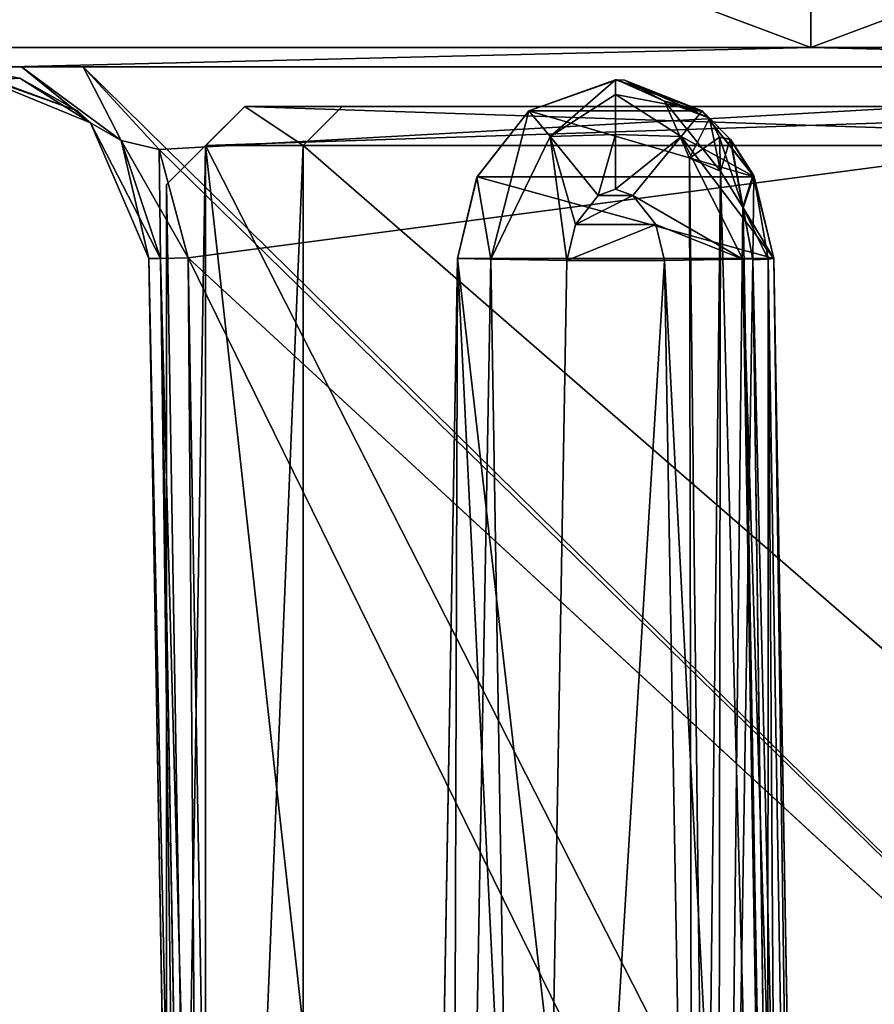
# Model space of a CAD drawing. Header units: millimetres. Extents: x -26 to 124, y -190 to 73.
# Tile 68 of 95: x 46 to 57, y 39 to 51. Entities that reach past the tile are written whole.
import ezdxf

# ---------------------------------------------------------------- set-up
doc = ezdxf.new("R2010")
doc.units = ezdxf.units.MM
doc.header["$LTSCALE"] = 41.718519
for name, color, linetype in [('102', 7, 'CONTINUOUS'), ('103', 7, 'CONTINUOUS'), ('104', 7, 'CONTINUOUS'), ('107', 7, 'CONTINUOUS'), ('108', 7, 'CONTINUOUS'), ('1167', 7, 'CONTINUOUS'), ('1169', 7, 'CONTINUOUS'), ('1171', 7, 'CONTINUOUS'), ('1180', 7, 'CONTINUOUS'), ('1183', 7, 'CONTINUOUS'), ('148', 7, 'CONTINUOUS'), ('149', 7, 'CONTINUOUS'), ('162', 7, 'CONTINUOUS'), ('164', 7, 'CONTINUOUS'), ('165', 7, 'CONTINUOUS'), ('166', 7, 'CONTINUOUS'), ('167', 7, 'CONTINUOUS'), ('194', 7, 'CONTINUOUS'), ('198', 7, 'CONTINUOUS'), ('217', 7, 'CONTINUOUS'), ('218', 7, 'CONTINUOUS'), ('219', 7, 'CONTINUOUS'), ('220', 7, 'CONTINUOUS'), ('222', 7, 'CONTINUOUS'), ('223', 7, 'CONTINUOUS'), ('224', 7, 'CONTINUOUS'), ('225', 7, 'CONTINUOUS'), ('240', 7, 'CONTINUOUS'), ('241', 7, 'CONTINUOUS'), ('246', 7, 'CONTINUOUS'), ('247', 7, 'CONTINUOUS'), ('250', 7, 'CONTINUOUS'), ('251', 7, 'CONTINUOUS'), ('296', 7, 'CONTINUOUS'), ('297', 7, 'CONTINUOUS'), ('303', 7, 'CONTINUOUS'), ('304', 7, 'CONTINUOUS'), ('317', 7, 'CONTINUOUS'), ('318', 7, 'CONTINUOUS'), ('319', 7, 'CONTINUOUS'), ('320', 7, 'CONTINUOUS'), ('321', 7, 'CONTINUOUS'), ('322', 7, 'CONTINUOUS'), ('324', 7, 'CONTINUOUS'), ('471', 7, 'CONTINUOUS'), ('472', 7, 'CONTINUOUS'), ('473', 7, 'CONTINUOUS'), ('476', 7, 'CONTINUOUS'), ('478', 7, 'CONTINUOUS'), ('482', 7, 'CONTINUOUS'), ('497', 7, 'CONTINUOUS'), ('503', 7, 'CONTINUOUS'), ('504', 7, 'CONTINUOUS'), ('505', 7, 'CONTINUOUS'), ('533', 7, 'CONTINUOUS'), ('534', 7, 'CONTINUOUS'), ('537', 7, 'CONTINUOUS'), ('539', 7, 'CONTINUOUS'), ('541', 7, 'CONTINUOUS'), ('542', 7, 'CONTINUOUS'), ('543', 7, 'CONTINUOUS'), ('544', 7, 'CONTINUOUS'), ('549', 7, 'CONTINUOUS'), ('553', 7, 'CONTINUOUS'), ('571', 7, 'CONTINUOUS')]:
    doc.layers.add(name, color=color, linetype=linetype)

msp = doc.modelspace()

# ---------------------------------------------------------------- linework, layer by layer
at = {"layer": '102', "color": 7, "linetype": 'CONTINUOUS'}
for points in [[(56.022, 33.83, -17.961), (55.774, 48.054, -17.748), (56.275, 19.356, -18.6), (56.022, 33.83, -17.961)], [(56.275, 19.356, -18.6), (55.774, 48.054, -17.748), (55.774, 48.054, -18.6), (56.275, 19.356, -18.6)]]:
    msp.add_3dface(points, dxfattribs=at)
at = {"layer": '103', "color": 7, "linetype": 'CONTINUOUS'}
for points in [[(56.022, 33.83, 14.039), (55.774, 48.054, 14.252), (56.022, 33.831, -12.039), (56.022, 33.83, 14.039)], [(56.022, 33.831, -12.039), (55.774, 48.054, 14.252), (55.774, 48.054, -12.252), (56.022, 33.831, -12.039)]]:
    msp.add_3dface(points, dxfattribs=at)
at = {"layer": '104', "color": 7, "linetype": 'CONTINUOUS'}
for points in [[(56.5, 6.46, 22.471), (56.5, 6.46, 35.556), (55.774, 48.054, 34.103), (56.5, 6.46, 22.471)], [(56.5, 6.46, 22.471), (55.774, 48.054, 34.103), (56.275, 19.356, 22.246), (56.5, 6.46, 22.471)], [(56.275, 19.356, 22.246), (55.774, 48.054, 34.103), (56.275, 19.356, 20.143), (56.275, 19.356, 22.246)], [(56.275, 19.356, 20.143), (55.774, 48.054, 34.103), (56.022, 33.831, 19.961), (56.275, 19.356, 20.143)], [(56.022, 33.831, 19.961), (55.774, 48.054, 34.103), (55.774, 48.054, 19.748), (56.022, 33.831, 19.961)]]:
    msp.add_3dface(points, dxfattribs=at)
at = {"layer": '107', "color": 7, "linetype": 'CONTINUOUS'}
for points in [[(51, 6.46, 35.556), (51, 6.46, 22.471), (51.726, 48.054, 34.103), (51, 6.46, 35.556)], [(51.726, 48.054, 34.103), (51, 6.46, 22.471), (51.225, 19.356, 22.246), (51.726, 48.054, 34.103)], [(51.726, 48.054, 34.103), (51.225, 19.356, 22.246), (51.225, 19.356, -18.6), (51.726, 48.054, 34.103)], [(51.726, 48.054, -18.6), (51.726, 48.054, 34.103), (51.225, 19.356, -18.6), (51.726, 48.054, -18.6)]]:
    msp.add_3dface(points, dxfattribs=at)
at = {"layer": '108', "color": 7, "linetype": 'CONTINUOUS'}
for points in [[(48.501, 6.416, -33.807), (48.288, 18.632, -33.381), (47.774, 48.054, -38.75), (48.501, 6.416, -33.807)], [(48.447, 9.501, -36.75), (48.501, 6.416, -33.807), (47.774, 48.054, -38.75), (48.447, 9.501, -36.75)], [(48.288, 18.632, -33.381), (48.279, 19.146, -33.151), (47.774, 48.054, -38.75), (48.288, 18.632, -33.381)], [(48.275, 19.356, -32.631), (48.275, 19.356, 22.246), (47.774, 48.054, -38.75), (48.275, 19.356, -32.631)], [(47.774, 48.054, -38.75), (48.275, 19.356, 22.246), (48.421, 11.001, 40.25), (47.774, 48.054, -38.75)], [(48.279, 19.146, -33.151), (48.275, 19.356, -32.631), (47.774, 48.054, -38.75), (48.279, 19.146, -33.151)], [(48.428, 10.562, -37.189), (48.447, 9.501, -36.75), (47.774, 48.054, -38.75), (48.428, 10.562, -37.189)], [(48.421, 11.001, -38.25), (48.428, 10.562, -37.189), (47.774, 48.054, -38.75), (48.421, 11.001, -38.25)], [(48.418, 11.148, -38.603), (48.421, 11.001, -38.25), (47.774, 48.054, -38.75), (48.418, 11.148, -38.603)], [(48.412, 11.501, -38.75), (48.418, 11.148, -38.603), (47.774, 48.054, -38.75), (48.412, 11.501, -38.75)], [(47.774, 48.054, 40.75), (47.774, 48.054, -38.75), (48.412, 11.501, 40.75), (47.774, 48.054, 40.75)], [(48.412, 11.501, 40.75), (47.774, 48.054, -38.75), (48.418, 11.148, 40.603), (48.412, 11.501, 40.75)], [(48.418, 11.148, 40.603), (47.774, 48.054, -38.75), (48.421, 11.001, 40.25), (48.418, 11.148, 40.603)]]:
    msp.add_3dface(points, dxfattribs=at)
at = {"layer": '1167', "color": 7, "linetype": 'CONTINUOUS'}
for points in [[(46.003, 50.51, -44.216), (66.497, 50.51, -44.216), (46.003, 50.51, 46.216), (46.003, 50.51, -44.216)], [(46.003, 50.51, 46.216), (66.497, 50.51, -44.216), (66.497, 50.51, 46.216), (46.003, 50.51, 46.216)]]:
    msp.add_3dface(points, dxfattribs=at)
at = {"layer": '1169', "color": 7, "linetype": 'CONTINUOUS'}
for points in [[(56.25, 56.51, -45.28), (40.89, 50.756, -43.572), (40.869, 56.51, -43.67), (56.25, 56.51, -45.28)], [(56.25, 50.756, -45.18), (40.89, 50.756, -43.572), (56.25, 56.51, -45.28), (56.25, 50.756, -45.18)], [(71.61, 50.756, -43.572), (56.25, 50.756, -45.18), (71.631, 56.51, -43.67), (71.61, 50.756, -43.572)], [(71.631, 56.51, -43.67), (56.25, 50.756, -45.18), (56.25, 56.51, -45.28), (71.631, 56.51, -43.67)]]:
    msp.add_3dface(points, dxfattribs=at)
at = {"layer": '1171', "color": 7, "linetype": 'CONTINUOUS'}
for points in [[(40.89, 50.756, 45.572), (56.25, 50.756, 47.18), (40.869, 56.51, 45.67), (40.89, 50.756, 45.572)], [(40.869, 56.51, 45.67), (56.25, 50.756, 47.18), (56.25, 56.51, 47.28), (40.869, 56.51, 45.67)], [(56.25, 50.756, 47.18), (71.61, 50.756, 45.572), (56.25, 56.51, 47.28), (56.25, 50.756, 47.18)], [(56.25, 56.51, 47.28), (71.61, 50.756, 45.572), (71.631, 56.51, 45.67), (56.25, 56.51, 47.28)]]:
    msp.add_3dface(points, dxfattribs=at)
at = {"layer": '1180', "color": 7, "linetype": 'CONTINUOUS'}
for points in [[(56.25, 50.756, -45.18), (46.003, 50.51, -44.216), (40.89, 50.756, -43.572), (56.25, 50.756, -45.18)], [(66.497, 50.51, -44.216), (46.003, 50.51, -44.216), (56.25, 50.756, -45.18), (66.497, 50.51, -44.216)], [(71.61, 50.756, -43.572), (66.497, 50.51, -44.216), (56.25, 50.756, -45.18), (71.61, 50.756, -43.572)]]:
    msp.add_3dface(points, dxfattribs=at)
at = {"layer": '1183', "color": 7, "linetype": 'CONTINUOUS'}
for points in [[(40.89, 50.756, 45.572), (46.003, 50.51, 46.216), (56.25, 50.756, 47.18), (40.89, 50.756, 45.572)], [(46.003, 50.51, 46.216), (66.497, 50.51, 46.216), (56.25, 50.756, 47.18), (46.003, 50.51, 46.216)], [(56.25, 50.756, 47.18), (66.497, 50.51, 46.216), (71.61, 50.756, 45.572), (56.25, 50.756, 47.18)]]:
    msp.add_3dface(points, dxfattribs=at)
at = {"layer": '148', "color": 7, "linetype": 'CONTINUOUS'}
for points in [[(47.905, 49.451, -39.25), (46.933, 50.51, -39.25), (66.498, 31.261, -39.25), (47.905, 49.451, -39.25)], [(46.933, 50.51, -39.25), (66.821, 50.51, -39.25), (66.498, 31.261, -39.25), (46.933, 50.51, -39.25)], [(48.274, 48.062, -39.25), (47.905, 49.451, -39.25), (66.498, 31.261, -39.25), (48.274, 48.062, -39.25)], [(48.912, 11.51, -39.25), (48.274, 48.062, -39.25), (66.241, 11.51, -39.25), (48.912, 11.51, -39.25)], [(66.241, 11.51, -39.25), (48.274, 48.062, -39.25), (66.498, 31.261, -39.25), (66.241, 11.51, -39.25)]]:
    msp.add_3dface(points, dxfattribs=at)
at = {"layer": '149', "color": 7, "linetype": 'CONTINUOUS'}
for points in [[(46.933, 50.51, 41.25), (47.905, 49.451, 41.25), (66.821, 50.51, 41.25), (46.933, 50.51, 41.25)], [(47.905, 49.451, 41.25), (48.274, 48.062, 41.25), (66.821, 50.51, 41.25), (47.905, 49.451, 41.25)], [(66.821, 50.51, 41.25), (48.274, 48.062, 41.25), (66.498, 31.257, 41.25), (66.821, 50.51, 41.25)], [(48.274, 48.062, 41.25), (48.912, 11.51, 41.25), (66.498, 31.257, 41.25), (48.274, 48.062, 41.25)]]:
    msp.add_3dface(points, dxfattribs=at)
at = {"layer": '162', "color": 7, "linetype": 'CONTINUOUS'}
for points in [[(47.027, 49.793, 40.75), (45.274, 50.51, 40.75), (46.86, 49.943, 39.838), (47.027, 49.793, 40.75)], [(46.86, 49.943, 39.838), (45.274, 50.51, 40.75), (46.118, 50.363, 39.954), (46.86, 49.943, 39.838)], [(45.274, 50.51, -38.75), (47.027, 49.793, -38.75), (45.274, 50.51, -37.957), (45.274, 50.51, -38.75)], [(45.274, 50.51, -37.957), (47.027, 49.793, -38.75), (46.119, 50.363, -37.954), (45.274, 50.51, -37.957)], [(46.119, 50.363, -37.954), (47.027, 49.793, -38.75), (46.86, 49.943, -37.838), (46.119, 50.363, -37.954)], [(47.027, 49.793, -38.75), (47.027, 49.793, 40.75), (46.86, 49.943, 39.838), (47.027, 49.793, -38.75)], [(46.86, 49.943, -37.838), (47.027, 49.793, -38.75), (46.86, 49.943, 39.838), (46.86, 49.943, -37.838)], [(47.774, 48.054, -38.75), (47.774, 48.054, 40.75), (47.027, 49.793, 40.75), (47.774, 48.054, -38.75)], [(47.774, 48.054, -38.75), (47.027, 49.793, 40.75), (47.027, 49.793, -38.75), (47.774, 48.054, -38.75)]]:
    msp.add_3dface(points, dxfattribs=at)
at = {"layer": '164', "color": 7, "linetype": 'CONTINUOUS'}
for points in [[(54.86, 49.943, 15), (54.86, 49.943, -13), (55.224, 49.574, -12.659), (54.86, 49.943, 15)], [(54.86, 49.943, 15), (55.224, 49.574, -12.659), (55.218, 49.582, 14.662), (54.86, 49.943, 15)], [(55.218, 49.582, 14.662), (55.224, 49.574, -12.659), (55.51, 49.128, 14.432), (55.218, 49.582, 14.662)], [(55.224, 49.574, -12.659), (55.519, 49.111, -12.427), (55.51, 49.128, 14.432), (55.224, 49.574, -12.659)], [(55.774, 48.054, -12.252), (55.774, 48.054, 14.252), (55.51, 49.128, 14.432), (55.774, 48.054, -12.252)], [(55.519, 49.111, -12.427), (55.774, 48.054, -12.252), (55.51, 49.128, 14.432), (55.519, 49.111, -12.427)]]:
    msp.add_3dface(points, dxfattribs=at)
at = {"layer": '165', "color": 7, "linetype": 'CONTINUOUS'}
for points in [[(55.524, 49.099, 34.067), (54.86, 49.943, 34.037), (55.519, 49.111, 19.573), (55.524, 49.099, 34.067)], [(54.86, 49.943, 34.037), (54.86, 49.943, 19), (55.224, 49.574, 19.341), (54.86, 49.943, 34.037)], [(55.519, 49.111, 19.573), (54.86, 49.943, 34.037), (55.224, 49.574, 19.341), (55.519, 49.111, 19.573)], [(55.774, 48.054, 19.748), (55.524, 49.099, 34.067), (55.519, 49.111, 19.573), (55.774, 48.054, 19.748)], [(55.774, 48.054, 34.103), (55.524, 49.099, 34.067), (55.774, 48.054, 19.748), (55.774, 48.054, 34.103)]]:
    msp.add_3dface(points, dxfattribs=at)
at = {"layer": '166', "color": 7, "linetype": 'CONTINUOUS'}
for points in [[(54.86, 49.943, -17), (54.86, 49.943, -18.6), (55.522, 49.104, -18.6), (54.86, 49.943, -17)], [(54.86, 49.943, -17), (55.522, 49.104, -18.6), (55.218, 49.582, -17.338), (54.86, 49.943, -17)], [(55.218, 49.582, -17.338), (55.522, 49.104, -18.6), (55.51, 49.128, -17.568), (55.218, 49.582, -17.338)], [(55.774, 48.054, -18.6), (55.774, 48.054, -17.748), (55.51, 49.128, -17.568), (55.774, 48.054, -18.6)], [(55.522, 49.104, -18.6), (55.774, 48.054, -18.6), (55.51, 49.128, -17.568), (55.522, 49.104, -18.6)]]:
    msp.add_3dface(points, dxfattribs=at)
at = {"layer": '167', "color": 7, "linetype": 'CONTINUOUS'}
for points in [[(52.64, 49.943, -18.6), (51.976, 49.099, 34.067), (51.973, 49.094, -18.6), (52.64, 49.943, -18.6)], [(52.64, 49.943, 34.037), (51.976, 49.099, 34.067), (52.64, 49.943, -18.6), (52.64, 49.943, 34.037)], [(51.976, 49.099, 34.067), (51.726, 48.054, 34.103), (51.973, 49.094, -18.6), (51.976, 49.099, 34.067)], [(51.726, 48.054, 34.103), (51.726, 48.054, -18.6), (51.973, 49.094, -18.6), (51.726, 48.054, 34.103)]]:
    msp.add_3dface(points, dxfattribs=at)
at = {"layer": '194', "color": 7, "linetype": 'CONTINUOUS'}
for points in [[(55.051, 19.36, 18.31), (55.095, 49.172, 18.507), (54.697, 49.34, 17), (55.051, 19.36, 18.31)], [(54.75, 19.36, 17), (55.051, 19.36, 18.31), (54.697, 49.34, 17), (54.75, 19.36, 17)], [(55.095, 49.172, 15.493), (54.75, 19.36, 17), (54.697, 49.34, 17), (55.095, 49.172, 15.493)], [(55.051, 19.36, 15.69), (54.75, 19.36, 17), (55.095, 49.172, 15.493), (55.051, 19.36, 15.69)], [(55.893, 19.36, 19.357), (55.095, 49.172, 18.507), (55.051, 19.36, 18.31), (55.893, 19.36, 19.357)], [(55.378, 48.71, 15.08), (55.051, 19.36, 15.69), (55.095, 49.172, 15.493), (55.378, 48.71, 15.08)], [(55.382, 48.702, 18.925), (55.095, 49.172, 18.507), (55.893, 19.36, 19.357), (55.382, 48.702, 18.925)], [(55.509, 48.038, 14.931), (55.051, 19.36, 15.69), (55.378, 48.71, 15.08), (55.509, 48.038, 14.931)], [(55.509, 48.038, 19.069), (55.382, 48.702, 18.925), (55.893, 19.36, 19.357), (55.509, 48.038, 19.069)], [(55.7, 33.809, 14.775), (55.051, 19.36, 15.69), (55.509, 48.038, 14.931), (55.7, 33.809, 14.775)], [(55.509, 48.038, 19.069), (55.893, 19.36, 19.357), (55.7, 33.809, 19.225), (55.509, 48.038, 19.069)]]:
    msp.add_3dface(points, dxfattribs=at)
at = {"layer": '198', "color": 7, "linetype": 'CONTINUOUS'}
for points in [[(54.75, 19.36, -15), (55.051, 19.36, -13.69), (54.697, 49.34, -15), (54.75, 19.36, -15)], [(55.095, 49.172, -16.507), (54.75, 19.36, -15), (54.697, 49.34, -15), (55.095, 49.172, -16.507)], [(54.697, 49.34, -15), (55.051, 19.36, -13.69), (55.095, 49.172, -13.493), (54.697, 49.34, -15)], [(55.051, 19.36, -16.31), (54.75, 19.36, -15), (55.095, 49.172, -16.507), (55.051, 19.36, -16.31)], [(55.051, 19.36, -13.69), (55.893, 19.36, -12.643), (55.095, 49.172, -13.493), (55.051, 19.36, -13.69)], [(55.378, 48.71, -16.92), (55.051, 19.36, -16.31), (55.095, 49.172, -16.507), (55.378, 48.71, -16.92)], [(55.095, 49.172, -13.493), (55.893, 19.36, -12.643), (55.382, 48.702, -13.075), (55.095, 49.172, -13.493)], [(55.509, 48.038, -17.069), (55.051, 19.36, -16.31), (55.378, 48.71, -16.92), (55.509, 48.038, -17.069)], [(55.893, 19.36, -12.643), (55.509, 48.038, -12.931), (55.382, 48.702, -13.075), (55.893, 19.36, -12.643)], [(55.7, 33.809, -17.225), (55.051, 19.36, -16.31), (55.509, 48.038, -17.069), (55.7, 33.809, -17.225)], [(55.893, 19.36, -12.643), (55.7, 33.809, -12.775), (55.509, 48.038, -12.931), (55.893, 19.36, -12.643)]]:
    msp.add_3dface(points, dxfattribs=at)
at = {"layer": '217', "color": 7, "linetype": 'CONTINUOUS'}
for points in [[(55.509, 48.038, -12.931), (56.175, 19.357, -12.294), (55.705, 48.046, -12.618), (55.509, 48.038, -12.931)], [(55.7, 33.809, -12.775), (56.175, 19.357, -12.294), (55.509, 48.038, -12.931), (55.7, 33.809, -12.775)], [(56.175, 19.357, -12.294), (55.774, 48.054, -12.252), (55.705, 48.046, -12.618), (56.175, 19.357, -12.294)], [(56.275, 19.356, -11.857), (56.022, 33.831, -12.039), (55.774, 48.054, -12.252), (56.275, 19.356, -11.857)], [(56.275, 19.356, -11.857), (55.774, 48.054, -12.252), (56.175, 19.357, -12.294), (56.275, 19.356, -11.857)]]:
    msp.add_3dface(points, dxfattribs=at)
at = {"layer": '218', "color": 7, "linetype": 'CONTINUOUS'}
for points in [[(54.86, 49.943, -13), (54.953, 49.849, -13.096), (55.224, 49.574, -12.659), (54.86, 49.943, -13)], [(54.953, 49.849, -13.096), (55.079, 49.609, -13.28), (55.224, 49.574, -12.659), (54.953, 49.849, -13.096)], [(55.095, 49.172, -13.493), (55.382, 48.702, -13.075), (55.079, 49.609, -13.28), (55.095, 49.172, -13.493)], [(55.079, 49.609, -13.28), (55.382, 48.702, -13.075), (55.224, 49.574, -12.659), (55.079, 49.609, -13.28)], [(55.224, 49.574, -12.659), (55.382, 48.702, -13.075), (55.519, 49.111, -12.427), (55.224, 49.574, -12.659)], [(55.382, 48.702, -13.075), (55.509, 48.038, -12.931), (55.519, 49.111, -12.427), (55.382, 48.702, -13.075)], [(55.509, 48.038, -12.931), (55.705, 48.046, -12.618), (55.519, 49.111, -12.427), (55.509, 48.038, -12.931)], [(55.705, 48.046, -12.618), (55.774, 48.054, -12.252), (55.519, 49.111, -12.427), (55.705, 48.046, -12.618)]]:
    msp.add_3dface(points, dxfattribs=at)
at = {"layer": '219', "color": 7, "linetype": 'CONTINUOUS'}
for points in [[(54.86, 49.943, -17), (55.218, 49.582, -17.338), (54.953, 49.849, -16.903), (54.86, 49.943, -17)], [(54.953, 49.849, -16.903), (55.218, 49.582, -17.338), (55.08, 49.607, -16.719), (54.953, 49.849, -16.903)], [(55.218, 49.582, -17.338), (55.095, 49.172, -16.507), (55.08, 49.607, -16.719), (55.218, 49.582, -17.338)], [(55.378, 48.71, -16.92), (55.095, 49.172, -16.507), (55.218, 49.582, -17.338), (55.378, 48.71, -16.92)], [(55.378, 48.71, -16.92), (55.218, 49.582, -17.338), (55.51, 49.128, -17.568), (55.378, 48.71, -16.92)], [(55.774, 48.054, -17.748), (55.378, 48.71, -16.92), (55.51, 49.128, -17.568), (55.774, 48.054, -17.748)], [(55.509, 48.038, -17.069), (55.378, 48.71, -16.92), (55.705, 48.046, -17.383), (55.509, 48.038, -17.069)], [(55.378, 48.71, -16.92), (55.774, 48.054, -17.748), (55.705, 48.046, -17.383), (55.378, 48.71, -16.92)]]:
    msp.add_3dface(points, dxfattribs=at)
at = {"layer": '220', "color": 7, "linetype": 'CONTINUOUS'}
for points in [[(55.7, 33.809, -17.225), (55.509, 48.038, -17.069), (55.705, 48.046, -17.383), (55.7, 33.809, -17.225)], [(55.893, 19.36, -17.357), (55.7, 33.809, -17.225), (55.705, 48.046, -17.383), (55.893, 19.36, -17.357)], [(55.774, 48.054, -17.748), (56.175, 19.357, -17.706), (55.705, 48.046, -17.383), (55.774, 48.054, -17.748)], [(56.175, 19.357, -17.706), (55.893, 19.36, -17.357), (55.705, 48.046, -17.383), (56.175, 19.357, -17.706)], [(56.022, 33.83, -17.961), (56.175, 19.357, -17.706), (55.774, 48.054, -17.748), (56.022, 33.83, -17.961)]]:
    msp.add_3dface(points, dxfattribs=at)
at = {"layer": '222', "color": 7, "linetype": 'CONTINUOUS'}
for points in [[(55.705, 48.046, 19.382), (55.509, 48.038, 19.069), (56.175, 19.357, 19.706), (55.705, 48.046, 19.382)], [(56.175, 19.357, 19.706), (55.509, 48.038, 19.069), (55.7, 33.809, 19.225), (56.175, 19.357, 19.706)], [(55.774, 48.054, 19.748), (55.705, 48.046, 19.382), (56.175, 19.357, 19.706), (55.774, 48.054, 19.748)], [(56.275, 19.356, 20.143), (56.022, 33.831, 19.961), (55.774, 48.054, 19.748), (56.275, 19.356, 20.143)], [(56.275, 19.356, 20.143), (55.774, 48.054, 19.748), (56.175, 19.357, 19.706), (56.275, 19.356, 20.143)]]:
    msp.add_3dface(points, dxfattribs=at)
at = {"layer": '223', "color": 7, "linetype": 'CONTINUOUS'}
for points in [[(55.224, 49.574, 19.341), (54.86, 49.943, 19), (54.953, 49.849, 18.904), (55.224, 49.574, 19.341)], [(55.079, 49.609, 18.72), (55.224, 49.574, 19.341), (54.953, 49.849, 18.904), (55.079, 49.609, 18.72)], [(55.382, 48.702, 18.925), (55.224, 49.574, 19.341), (55.079, 49.609, 18.72), (55.382, 48.702, 18.925)], [(55.095, 49.172, 18.507), (55.382, 48.702, 18.925), (55.079, 49.609, 18.72), (55.095, 49.172, 18.507)], [(55.519, 49.111, 19.573), (55.224, 49.574, 19.341), (55.382, 48.702, 18.925), (55.519, 49.111, 19.573)], [(55.509, 48.038, 19.069), (55.519, 49.111, 19.573), (55.382, 48.702, 18.925), (55.509, 48.038, 19.069)], [(55.705, 48.046, 19.382), (55.519, 49.111, 19.573), (55.509, 48.038, 19.069), (55.705, 48.046, 19.382)], [(55.774, 48.054, 19.748), (55.519, 49.111, 19.573), (55.705, 48.046, 19.382), (55.774, 48.054, 19.748)]]:
    msp.add_3dface(points, dxfattribs=at)
at = {"layer": '224', "color": 7, "linetype": 'CONTINUOUS'}
for points in [[(54.86, 49.943, 15), (55.218, 49.582, 14.662), (54.953, 49.849, 15.097), (54.86, 49.943, 15)], [(54.953, 49.849, 15.097), (55.218, 49.582, 14.662), (55.08, 49.607, 15.281), (54.953, 49.849, 15.097)], [(55.218, 49.582, 14.662), (55.095, 49.172, 15.493), (55.08, 49.607, 15.281), (55.218, 49.582, 14.662)], [(55.378, 48.71, 15.08), (55.095, 49.172, 15.493), (55.218, 49.582, 14.662), (55.378, 48.71, 15.08)], [(55.378, 48.71, 15.08), (55.218, 49.582, 14.662), (55.51, 49.128, 14.432), (55.378, 48.71, 15.08)], [(55.774, 48.054, 14.252), (55.378, 48.71, 15.08), (55.51, 49.128, 14.432), (55.774, 48.054, 14.252)], [(55.509, 48.038, 14.931), (55.378, 48.71, 15.08), (55.705, 48.046, 14.617), (55.509, 48.038, 14.931)], [(55.378, 48.71, 15.08), (55.774, 48.054, 14.252), (55.705, 48.046, 14.617), (55.378, 48.71, 15.08)]]:
    msp.add_3dface(points, dxfattribs=at)
at = {"layer": '225', "color": 7, "linetype": 'CONTINUOUS'}
for points in [[(55.7, 33.809, 14.775), (55.509, 48.038, 14.931), (55.705, 48.046, 14.617), (55.7, 33.809, 14.775)], [(55.893, 19.36, 14.643), (55.7, 33.809, 14.775), (55.705, 48.046, 14.617), (55.893, 19.36, 14.643)], [(55.774, 48.054, 14.252), (56.175, 19.357, 14.294), (55.705, 48.046, 14.617), (55.774, 48.054, 14.252)], [(56.175, 19.357, 14.294), (55.893, 19.36, 14.643), (55.705, 48.046, 14.617), (56.175, 19.357, 14.294)], [(56.022, 33.83, 14.039), (56.175, 19.357, 14.294), (55.774, 48.054, 14.252), (56.022, 33.83, 14.039)]]:
    msp.add_3dface(points, dxfattribs=at)
at = {"layer": '240', "color": 7, "linetype": 'CONTINUOUS'}
for points in [[(53.75, 50.34, -18.6), (53.765, 50.34, 16.315), (52.64, 49.943, 34.037), (53.75, 50.34, -18.6)], [(53.75, 50.34, 34.023), (52.64, 49.943, 34.037), (53.765, 50.34, 16.315), (53.75, 50.34, 34.023)], [(52.64, 49.943, 34.037), (52.64, 49.943, -18.6), (53.75, 50.34, -18.6), (52.64, 49.943, 34.037)], [(54.86, 49.943, 34.037), (53.75, 50.34, 34.023), (54.86, 49.943, 19), (54.86, 49.943, 34.037)], [(53.765, 50.34, -15.685), (53.765, 50.34, 16.315), (53.75, 50.34, -18.6), (53.765, 50.34, -15.685)], [(54.86, 49.943, 19), (53.75, 50.34, 34.023), (53.865, 50.336, 17.905), (54.86, 49.943, 19)], [(53.865, 50.336, 17.905), (53.75, 50.34, 34.023), (53.765, 50.34, 16.315), (53.865, 50.336, 17.905)], [(53.75, 50.34, -18.6), (54.86, 49.943, -18.6), (53.765, 50.34, -15.685), (53.75, 50.34, -18.6)], [(53.765, 50.34, -15.685), (54.86, 49.943, -18.6), (54.86, 49.943, -17), (53.765, 50.34, -15.685)], [(54.86, 49.943, 15), (53.765, 50.34, 16.315), (54.86, 49.943, -13), (54.86, 49.943, 15)], [(54.86, 49.943, -13), (53.765, 50.34, 16.315), (53.865, 50.336, -14.095), (54.86, 49.943, -13)], [(53.865, 50.336, -14.095), (53.765, 50.34, 16.315), (53.765, 50.34, -15.685), (53.865, 50.336, -14.095)]]:
    msp.add_3dface(points, dxfattribs=at)
at = {"layer": '241', "color": 7, "linetype": 'CONTINUOUS'}
for points in [[(46.86, 49.943, -37.838), (46.86, 49.943, 39.838), (45.759, 50.34, 39.337), (46.86, 49.943, -37.838)], [(45.773, 50.34, -37.344), (46.86, 49.943, -37.838), (45.759, 50.34, 39.337), (45.773, 50.34, -37.344)]]:
    msp.add_3dface(points, dxfattribs=at)
at = {"layer": '246', "color": 7, "linetype": 'CONTINUOUS'}
for points in [[(45.274, 50.51, -37.957), (46.119, 50.363, -37.954), (45.773, 50.34, -37.344), (45.274, 50.51, -37.957)], [(46.119, 50.363, -37.954), (46.86, 49.943, -37.838), (45.773, 50.34, -37.344), (46.119, 50.363, -37.954)]]:
    msp.add_3dface(points, dxfattribs=at)
at = {"layer": '247', "color": 7, "linetype": 'CONTINUOUS'}
msp.add_3dface([(46.86, 49.943, 39.838), (46.118, 50.363, 39.954), (45.759, 50.34, 39.337), (46.86, 49.943, 39.838)], dxfattribs=at)
at = {"layer": '250', "color": 7, "linetype": 'CONTINUOUS'}
for points in [[(53.865, 50.336, -14.095), (53.765, 50.34, -15.685), (54.378, 50.07, -15), (53.865, 50.336, -14.095)], [(53.765, 50.34, -15.685), (54.86, 49.943, -17), (54.378, 50.07, -15), (53.765, 50.34, -15.685)], [(54.86, 49.943, -13), (53.865, 50.336, -14.095), (54.953, 49.849, -13.096), (54.86, 49.943, -13)], [(53.865, 50.336, -14.095), (54.378, 50.07, -15), (54.953, 49.849, -13.096), (53.865, 50.336, -14.095)], [(54.86, 49.943, -17), (54.953, 49.849, -16.903), (54.378, 50.07, -15), (54.86, 49.943, -17)], [(54.697, 49.34, -15), (55.095, 49.172, -13.493), (54.378, 50.07, -15), (54.697, 49.34, -15)], [(54.953, 49.849, -16.903), (54.697, 49.34, -15), (54.378, 50.07, -15), (54.953, 49.849, -16.903)], [(54.378, 50.07, -15), (55.095, 49.172, -13.493), (54.953, 49.849, -13.096), (54.378, 50.07, -15)], [(54.697, 49.34, -15), (54.953, 49.849, -16.903), (55.08, 49.607, -16.719), (54.697, 49.34, -15)], [(54.953, 49.849, -13.096), (55.095, 49.172, -13.493), (55.079, 49.609, -13.28), (54.953, 49.849, -13.096)], [(55.095, 49.172, -16.507), (54.697, 49.34, -15), (55.08, 49.607, -16.719), (55.095, 49.172, -16.507)]]:
    msp.add_3dface(points, dxfattribs=at)
at = {"layer": '251', "color": 7, "linetype": 'CONTINUOUS'}
for points in [[(53.865, 50.336, 17.905), (53.765, 50.34, 16.315), (54.378, 50.07, 17), (53.865, 50.336, 17.905)], [(53.765, 50.34, 16.315), (54.86, 49.943, 15), (54.378, 50.07, 17), (53.765, 50.34, 16.315)], [(54.86, 49.943, 19), (53.865, 50.336, 17.905), (54.953, 49.849, 18.904), (54.86, 49.943, 19)], [(54.953, 49.849, 18.904), (53.865, 50.336, 17.905), (54.378, 50.07, 17), (54.953, 49.849, 18.904)], [(54.86, 49.943, 15), (54.953, 49.849, 15.097), (54.378, 50.07, 17), (54.86, 49.943, 15)], [(55.095, 49.172, 18.507), (54.953, 49.849, 18.904), (54.378, 50.07, 17), (55.095, 49.172, 18.507)], [(54.697, 49.34, 17), (55.095, 49.172, 18.507), (54.378, 50.07, 17), (54.697, 49.34, 17)], [(54.953, 49.849, 15.097), (54.697, 49.34, 17), (54.378, 50.07, 17), (54.953, 49.849, 15.097)], [(54.697, 49.34, 17), (54.953, 49.849, 15.097), (55.08, 49.607, 15.281), (54.697, 49.34, 17)], [(55.095, 49.172, 18.507), (55.079, 49.609, 18.72), (54.953, 49.849, 18.904), (55.095, 49.172, 18.507)], [(55.095, 49.172, 15.493), (54.697, 49.34, 17), (55.08, 49.607, 15.281), (55.095, 49.172, 15.493)]]:
    msp.add_3dface(points, dxfattribs=at)
at = {"layer": '296', "color": 7, "linetype": 'CONTINUOUS'}
for points in [[(47.027, 49.793, -38.75), (45.274, 50.51, -38.75), (46.142, 50.51, -39.104), (47.027, 49.793, -38.75)], [(47.417, 49.563, -39.104), (47.027, 49.793, -38.75), (46.142, 50.51, -39.104), (47.417, 49.563, -39.104)], [(47.417, 49.563, -39.104), (46.142, 50.51, -39.104), (46.933, 50.51, -39.25), (47.417, 49.563, -39.104)], [(47.905, 49.451, -39.25), (47.417, 49.563, -39.104), (46.933, 50.51, -39.25), (47.905, 49.451, -39.25)], [(47.774, 48.054, -38.75), (47.027, 49.793, -38.75), (47.92, 48.056, -39.104), (47.774, 48.054, -38.75)], [(47.92, 48.056, -39.104), (47.027, 49.793, -38.75), (47.417, 49.563, -39.104), (47.92, 48.056, -39.104)], [(47.92, 48.056, -39.104), (47.417, 49.563, -39.104), (48.274, 48.062, -39.25), (47.92, 48.056, -39.104)], [(48.274, 48.062, -39.25), (47.417, 49.563, -39.104), (47.905, 49.451, -39.25), (48.274, 48.062, -39.25)]]:
    msp.add_3dface(points, dxfattribs=at)
at = {"layer": '297', "color": 7, "linetype": 'CONTINUOUS'}
for points in [[(48.412, 11.501, -38.75), (47.774, 48.054, -38.75), (47.92, 48.056, -39.104), (48.412, 11.501, -38.75)], [(47.92, 48.056, -39.104), (48.274, 48.062, -39.25), (48.559, 11.504, -39.104), (47.92, 48.056, -39.104)], [(48.412, 11.501, -38.75), (47.92, 48.056, -39.104), (48.559, 11.504, -39.104), (48.412, 11.501, -38.75)], [(48.559, 11.504, -39.104), (48.274, 48.062, -39.25), (48.912, 11.51, -39.25), (48.559, 11.504, -39.104)]]:
    msp.add_3dface(points, dxfattribs=at)
at = {"layer": '303', "color": 7, "linetype": 'CONTINUOUS'}
for points in [[(47.774, 48.054, 40.75), (48.553, 11.504, 41.098), (47.92, 48.056, 41.104), (47.774, 48.054, 40.75)], [(47.774, 48.054, 40.75), (48.412, 11.501, 40.75), (48.553, 11.504, 41.098), (47.774, 48.054, 40.75)], [(47.92, 48.056, 41.104), (48.912, 11.51, 41.25), (48.274, 48.062, 41.25), (47.92, 48.056, 41.104)], [(48.553, 11.504, 41.098), (48.912, 11.51, 41.25), (47.92, 48.056, 41.104), (48.553, 11.504, 41.098)]]:
    msp.add_3dface(points, dxfattribs=at)
at = {"layer": '304', "color": 7, "linetype": 'CONTINUOUS'}
for points in [[(47.027, 49.793, 40.75), (46.142, 50.51, 41.104), (45.274, 50.51, 40.75), (47.027, 49.793, 40.75)], [(46.142, 50.51, 41.104), (47.417, 49.563, 41.104), (46.933, 50.51, 41.25), (46.142, 50.51, 41.104)], [(47.417, 49.563, 41.104), (46.142, 50.51, 41.104), (47.027, 49.793, 40.75), (47.417, 49.563, 41.104)], [(46.933, 50.51, 41.25), (47.417, 49.563, 41.104), (47.905, 49.451, 41.25), (46.933, 50.51, 41.25)], [(47.774, 48.054, 40.75), (47.417, 49.563, 41.104), (47.027, 49.793, 40.75), (47.774, 48.054, 40.75)], [(47.774, 48.054, 40.75), (47.92, 48.056, 41.104), (47.417, 49.563, 41.104), (47.774, 48.054, 40.75)], [(47.417, 49.563, 41.104), (47.92, 48.056, 41.104), (47.905, 49.451, 41.25), (47.417, 49.563, 41.104)], [(47.92, 48.056, 41.104), (48.274, 48.062, 41.25), (47.905, 49.451, 41.25), (47.92, 48.056, 41.104)]]:
    msp.add_3dface(points, dxfattribs=at)
at = {"layer": '317', "color": 7, "linetype": 'CONTINUOUS'}
for points in [[(53.75, 48.94, -20), (53.528, 48.86, -20), (53.972, 48.86, -20), (53.75, 48.94, -20)], [(53.528, 48.86, -20), (53.236, 48.489, -20), (53.972, 48.86, -20), (53.528, 48.86, -20)], [(53.972, 48.86, -20), (53.236, 48.489, -20), (54.264, 48.489, -20), (53.972, 48.86, -20)], [(53.236, 48.489, -20), (53.126, 48.029, -20), (54.264, 48.489, -20), (53.236, 48.489, -20)], [(53.126, 48.029, -20), (54.374, 48.029, -20), (54.264, 48.489, -20), (53.126, 48.029, -20)], [(54.374, 48.029, -20), (53.126, 48.029, -20), (52.625, 19.36, -20), (54.374, 48.029, -20)], [(54.875, 19.36, -20), (54.374, 48.029, -20), (52.625, 19.36, -20), (54.875, 19.36, -20)]]:
    msp.add_3dface(points, dxfattribs=at)
at = {"layer": '318', "color": 7, "linetype": 'CONTINUOUS'}
for points in [[(54.374, 48.029, -20), (55.865, 19.357, -19.59), (55.379, 48.047, -19.575), (54.374, 48.029, -20)], [(54.875, 19.36, -20), (55.865, 19.357, -19.59), (54.374, 48.029, -20), (54.875, 19.36, -20)], [(56.275, 19.356, -18.6), (55.774, 48.054, -18.6), (55.379, 48.047, -19.575), (56.275, 19.356, -18.6)], [(55.865, 19.357, -19.59), (56.275, 19.356, -18.6), (55.379, 48.047, -19.575), (55.865, 19.357, -19.59)]]:
    msp.add_3dface(points, dxfattribs=at)
at = {"layer": '319', "color": 7, "linetype": 'CONTINUOUS'}
for points in [[(54.86, 49.943, -18.6), (54.59, 49.614, -19.605), (55.522, 49.104, -18.6), (54.86, 49.943, -18.6)], [(54.59, 49.614, -19.605), (53.972, 48.86, -20), (55.379, 48.047, -19.575), (54.59, 49.614, -19.605)], [(55.774, 48.054, -18.6), (54.59, 49.614, -19.605), (55.379, 48.047, -19.575), (55.774, 48.054, -18.6)], [(54.59, 49.614, -19.605), (55.774, 48.054, -18.6), (55.522, 49.104, -18.6), (54.59, 49.614, -19.605)], [(55.379, 48.047, -19.575), (53.972, 48.86, -20), (54.264, 48.489, -20), (55.379, 48.047, -19.575)], [(54.374, 48.029, -20), (55.379, 48.047, -19.575), (54.264, 48.489, -20), (54.374, 48.029, -20)]]:
    msp.add_3dface(points, dxfattribs=at)
at = {"layer": '320', "color": 7, "linetype": 'CONTINUOUS'}
for points in [[(52.64, 49.943, -18.6), (52.91, 49.614, -19.605), (53.75, 50.34, -18.6), (52.64, 49.943, -18.6)], [(53.75, 50.34, -18.6), (52.91, 49.614, -19.605), (53.75, 50.152, -19.3), (53.75, 50.34, -18.6)], [(53.75, 50.34, -18.6), (53.75, 50.152, -19.3), (54.86, 49.943, -18.6), (53.75, 50.34, -18.6)], [(53.75, 50.152, -19.3), (52.91, 49.614, -19.605), (53.75, 49.64, -19.812), (53.75, 50.152, -19.3)], [(53.75, 50.152, -19.3), (53.75, 49.64, -19.812), (54.59, 49.614, -19.605), (53.75, 50.152, -19.3)], [(54.86, 49.943, -18.6), (53.75, 50.152, -19.3), (54.59, 49.614, -19.605), (54.86, 49.943, -18.6)], [(52.91, 49.614, -19.605), (53.528, 48.86, -20), (53.75, 49.64, -19.812), (52.91, 49.614, -19.605)], [(53.75, 49.64, -19.812), (53.528, 48.86, -20), (53.75, 48.94, -20), (53.75, 49.64, -19.812)], [(53.75, 49.64, -19.812), (53.75, 48.94, -20), (54.59, 49.614, -19.605), (53.75, 49.64, -19.812)], [(54.59, 49.614, -19.605), (53.75, 48.94, -20), (53.972, 48.86, -20), (54.59, 49.614, -19.605)]]:
    msp.add_3dface(points, dxfattribs=at)
at = {"layer": '321', "color": 7, "linetype": 'CONTINUOUS'}
for points in [[(52.64, 49.943, -18.6), (51.973, 49.094, -18.6), (52.151, 48.046, -19.605), (52.64, 49.943, -18.6)], [(52.91, 49.614, -19.605), (52.64, 49.943, -18.6), (52.151, 48.046, -19.605), (52.91, 49.614, -19.605)], [(53.126, 48.029, -20), (52.91, 49.614, -19.605), (52.151, 48.046, -19.605), (53.126, 48.029, -20)], [(53.528, 48.86, -20), (52.91, 49.614, -19.605), (53.236, 48.489, -20), (53.528, 48.86, -20)], [(53.236, 48.489, -20), (52.91, 49.614, -19.605), (53.126, 48.029, -20), (53.236, 48.489, -20)], [(51.973, 49.094, -18.6), (51.726, 48.054, -18.6), (52.151, 48.046, -19.605), (51.973, 49.094, -18.6)]]:
    msp.add_3dface(points, dxfattribs=at)
at = {"layer": '322', "color": 7, "linetype": 'CONTINUOUS'}
for points in [[(51.726, 48.054, -18.6), (51.225, 19.356, -18.6), (51.635, 19.357, -19.59), (51.726, 48.054, -18.6)], [(52.151, 48.046, -19.605), (51.726, 48.054, -18.6), (51.635, 19.357, -19.59), (52.151, 48.046, -19.605)], [(52.625, 19.36, -20), (52.151, 48.046, -19.605), (51.635, 19.357, -19.59), (52.625, 19.36, -20)], [(53.126, 48.029, -20), (52.151, 48.046, -19.605), (52.625, 19.36, -20), (53.126, 48.029, -20)]]:
    msp.add_3dface(points, dxfattribs=at)
at = {"layer": '324', "color": 7, "linetype": 'CONTINUOUS'}
for points in [[(53.75, 50.34, 34.023), (54.86, 49.943, 34.037), (52.64, 49.943, 34.037), (53.75, 50.34, 34.023)], [(52.64, 49.943, 34.037), (55.524, 49.099, 34.067), (51.976, 49.099, 34.067), (52.64, 49.943, 34.037)], [(54.86, 49.943, 34.037), (55.524, 49.099, 34.067), (52.64, 49.943, 34.037), (54.86, 49.943, 34.037)], [(51.976, 49.099, 34.067), (55.774, 48.054, 34.103), (51.726, 48.054, 34.103), (51.976, 49.099, 34.067)], [(55.524, 49.099, 34.067), (55.774, 48.054, 34.103), (51.976, 49.099, 34.067), (55.524, 49.099, 34.067)], [(53.75, 6.899, 35.54), (51, 6.46, 35.556), (51.726, 48.054, 34.103), (53.75, 6.899, 35.54)], [(56.5, 6.46, 35.556), (53.75, 6.899, 35.54), (51.726, 48.054, 34.103), (56.5, 6.46, 35.556)], [(55.774, 48.054, 34.103), (56.5, 6.46, 35.556), (51.726, 48.054, 34.103), (55.774, 48.054, 34.103)]]:
    msp.add_3dface(points, dxfattribs=at)
at = {"layer": '471', "color": 7, "linetype": 'CONTINUOUS'}
for points in [[(64, 49.5, -44.75), (48.5, 49.5, -44.75), (63.5, 50, -44.25), (64, 49.5, -44.75)], [(48.5, 49.5, -44.75), (49, 50, -44.25), (63.5, 50, -44.25), (48.5, 49.5, -44.75)]]:
    msp.add_3dface(points, dxfattribs=at)
at = {"layer": '472', "color": 7, "linetype": 'CONTINUOUS'}
for points in [[(48.5, 49.5, -44.75), (48, 49, -44.25), (49, 50, -44.25), (48.5, 49.5, -44.75)], [(48, 49, -42.25), (48.5, 49.5, -41.75), (49, 50, -42.25), (48, 49, -42.25)], [(48, 49, -44.25), (48, 49, -42.25), (49, 50, -44.25), (48, 49, -44.25)], [(49, 50, -44.25), (48, 49, -42.25), (49, 50, -42.25), (49, 50, -44.25)]]:
    msp.add_3dface(points, dxfattribs=at)
at = {"layer": '473', "color": 7, "linetype": 'CONTINUOUS'}
for points in [[(48.5, 49.5, -44.75), (48.5, 19.083, -44.75), (48, 49, -44.25), (48.5, 49.5, -44.75)], [(48.5, 19.083, -44.75), (48, 19.4, -44.25), (48, 49, -44.25), (48.5, 19.083, -44.75)]]:
    msp.add_3dface(points, dxfattribs=at)
at = {"layer": '476', "color": 7, "linetype": 'CONTINUOUS'}
for points in [[(48, 19.4, -42.25), (48.5, 19.083, -41.75), (48.5, 49.5, -41.75), (48, 19.4, -42.25)], [(48, 49, -42.25), (48, 19.4, -42.25), (48.5, 49.5, -41.75), (48, 49, -42.25)]]:
    msp.add_3dface(points, dxfattribs=at)
at = {"layer": '478', "color": 7, "linetype": 'CONTINUOUS'}
for points in [[(48, 19.4, -44.25), (48, 19.4, -42.25), (48, 49, -42.25), (48, 19.4, -44.25)], [(48, 19.4, -44.25), (48, 49, -42.25), (48, 49, -44.25), (48, 19.4, -44.25)]]:
    msp.add_3dface(points, dxfattribs=at)
at = {"layer": '482', "color": 7, "linetype": 'CONTINUOUS'}
for points in [[(64, 49.5, -44.75), (64, 19.083, -44.75), (48.5, 49.5, -44.75), (64, 49.5, -44.75)], [(48.5, 49.5, -44.75), (64, 19.083, -44.75), (48.5, 19.083, -44.75), (48.5, 49.5, -44.75)]]:
    msp.add_3dface(points, dxfattribs=at)
at = {"layer": '497', "color": 7, "linetype": 'CONTINUOUS'}
for points in [[(48.5, 49.5, -41.75), (48.5, 19.083, -41.75), (49.75, 49.5, -41.75), (48.5, 49.5, -41.75)], [(49.75, 49.5, -41.75), (48.5, 19.083, -41.75), (49.75, 38.21, -41.75), (49.75, 49.5, -41.75)]]:
    msp.add_3dface(points, dxfattribs=at)
at = {"layer": '503', "color": 7, "linetype": 'CONTINUOUS'}
for points in [[(49.75, 49.5, -39.25), (49.75, 49.5, -41.75), (49.75, 38.21, -41.75), (49.75, 49.5, -39.25)], [(49.75, 38.21, -39.25), (49.75, 49.5, -39.25), (49.75, 38.21, -41.75), (49.75, 38.21, -39.25)]]:
    msp.add_3dface(points, dxfattribs=at)
at = {"layer": '504', "color": 7, "linetype": 'CONTINUOUS'}
for points in [[(50.25, 50, -42.25), (49.75, 49.5, -41.75), (50.25, 50, -39.75), (50.25, 50, -42.25)], [(50.25, 50, -39.75), (49.75, 49.5, -41.75), (49.75, 49.5, -39.25), (50.25, 50, -39.75)]]:
    msp.add_3dface(points, dxfattribs=at)
at = {"layer": '505', "color": 7, "linetype": 'CONTINUOUS'}
for points in [[(49, 50, -42.25), (48.5, 49.5, -41.75), (49.75, 49.5, -41.75), (49, 50, -42.25)], [(50.25, 50, -42.25), (49, 50, -42.25), (49.75, 49.5, -41.75), (50.25, 50, -42.25)]]:
    msp.add_3dface(points, dxfattribs=at)
at = {"layer": '533', "color": 7, "linetype": 'CONTINUOUS'}
for points in [[(48.5, 19.083, 43.75), (48.5, 49.5, 43.75), (49.75, 38.21, 43.75), (48.5, 19.083, 43.75)], [(49.75, 38.21, 43.75), (48.5, 49.5, 43.75), (49.75, 49.5, 43.75), (49.75, 38.21, 43.75)]]:
    msp.add_3dface(points, dxfattribs=at)
at = {"layer": '534', "color": 7, "linetype": 'CONTINUOUS'}
for points in [[(48, 49, 44.25), (48.5, 49.5, 43.75), (48.5, 19.083, 43.75), (48, 49, 44.25)], [(48, 19.4, 44.25), (48, 49, 44.25), (48.5, 19.083, 43.75), (48, 19.4, 44.25)]]:
    msp.add_3dface(points, dxfattribs=at)
at = {"layer": '537', "color": 7, "linetype": 'CONTINUOUS'}
for points in [[(48.5, 19.083, 46.75), (48.5, 49.5, 46.75), (48, 19.4, 46.25), (48.5, 19.083, 46.75)], [(48.5, 49.5, 46.75), (48, 49, 46.25), (48, 19.4, 46.25), (48.5, 49.5, 46.75)]]:
    msp.add_3dface(points, dxfattribs=at)
at = {"layer": '539', "color": 7, "linetype": 'CONTINUOUS'}
for points in [[(48, 49, 46.25), (48, 49, 44.25), (48, 19.4, 44.25), (48, 49, 46.25)], [(48, 49, 46.25), (48, 19.4, 44.25), (48, 19.4, 46.25), (48, 49, 46.25)]]:
    msp.add_3dface(points, dxfattribs=at)
at = {"layer": '541', "color": 7, "linetype": 'CONTINUOUS'}
for points in [[(48.5, 49.5, 46.75), (49, 50, 46.25), (48, 49, 46.25), (48.5, 49.5, 46.75)], [(49, 50, 46.25), (49, 50, 44.25), (48, 49, 46.25), (49, 50, 46.25)], [(49, 50, 44.25), (48.5, 49.5, 43.75), (48, 49, 44.25), (49, 50, 44.25)], [(48, 49, 46.25), (49, 50, 44.25), (48, 49, 44.25), (48, 49, 46.25)]]:
    msp.add_3dface(points, dxfattribs=at)
at = {"layer": '542', "color": 7, "linetype": 'CONTINUOUS'}
for points in [[(48.5, 49.5, 43.75), (49, 50, 44.25), (49.75, 49.5, 43.75), (48.5, 49.5, 43.75)], [(49.75, 49.5, 43.75), (49, 50, 44.25), (50.25, 50, 44.25), (49.75, 49.5, 43.75)]]:
    msp.add_3dface(points, dxfattribs=at)
at = {"layer": '543', "color": 7, "linetype": 'CONTINUOUS'}
for points in [[(49.75, 49.5, 41.25), (49.75, 49.5, 43.75), (50.25, 50, 41.75), (49.75, 49.5, 41.25)], [(50.25, 50, 41.75), (49.75, 49.5, 43.75), (50.25, 50, 44.25), (50.25, 50, 41.75)]]:
    msp.add_3dface(points, dxfattribs=at)
at = {"layer": '544', "color": 7, "linetype": 'CONTINUOUS'}
for points in [[(49.75, 49.5, 41.25), (49.75, 38.21, 41.25), (49.75, 49.5, 43.75), (49.75, 49.5, 41.25)], [(49.75, 38.21, 41.25), (49.75, 38.21, 43.75), (49.75, 49.5, 43.75), (49.75, 38.21, 41.25)]]:
    msp.add_3dface(points, dxfattribs=at)
at = {"layer": '549', "color": 7, "linetype": 'CONTINUOUS'}
for points in [[(48.5, 49.5, 46.75), (48.5, 19.083, 46.75), (64, 49.5, 46.75), (48.5, 49.5, 46.75)], [(64, 49.5, 46.75), (48.5, 19.083, 46.75), (64, 19.083, 46.75), (64, 49.5, 46.75)]]:
    msp.add_3dface(points, dxfattribs=at)
at = {"layer": '553', "color": 7, "linetype": 'CONTINUOUS'}
for points in [[(62.75, 49.5, 41.25), (62.75, 38.21, 41.25), (49.75, 49.5, 41.25), (62.75, 49.5, 41.25)], [(49.75, 49.5, 41.25), (62.75, 38.21, 41.25), (49.75, 38.21, 41.25), (49.75, 49.5, 41.25)]]:
    msp.add_3dface(points, dxfattribs=at)
at = {"layer": '571', "color": 7, "linetype": 'CONTINUOUS'}
for points in [[(48.5, 49.5, 46.75), (64, 49.5, 46.75), (49, 50, 46.25), (48.5, 49.5, 46.75)], [(64, 49.5, 46.75), (63.5, 50, 46.25), (49, 50, 46.25), (64, 49.5, 46.75)]]:
    msp.add_3dface(points, dxfattribs=at)

doc.saveas('drawing.dxf')
